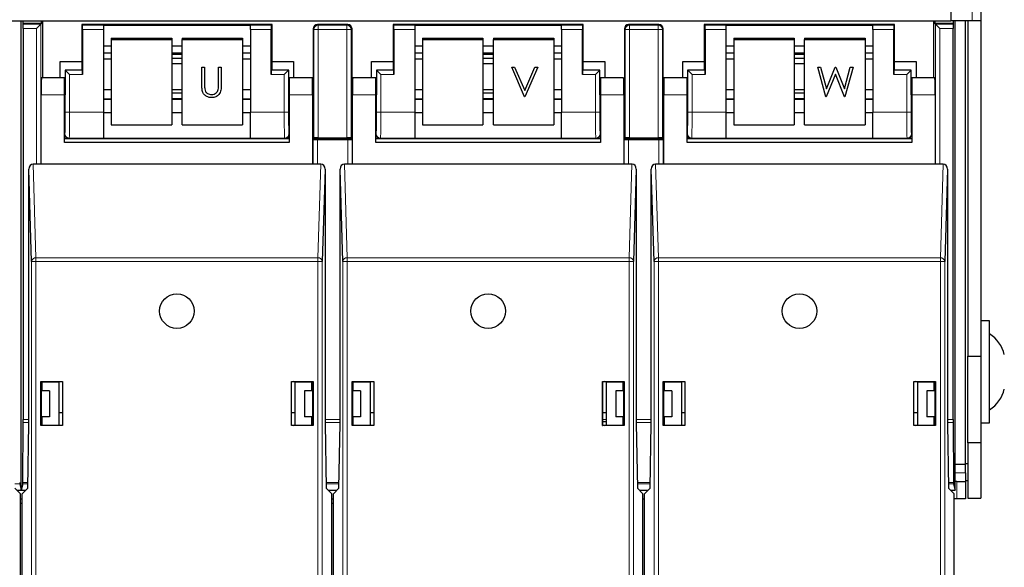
# Model space of a CAD drawing. Header units: millimetres. Extents: x 5 to 418, y 2 to 292.
# Tile 10 of 53: x 111 to 139, y 111 to 127. Entities that reach past the tile are written whole.
import ezdxf

# ---------------------------------------------------------------- set-up
doc = ezdxf.new("R2010")
doc.units = ezdxf.units.MM
doc.layers.add('SLD-0', color=7, linetype='Continuous')
doc.styles.add('SLDTEXTSTYLE1', font='TXT', dxfattribs={"width": 0.605})
doc.dimstyles.new('SLDDIMSTYLE1', dxfattribs={"dimtxt": 3.5, "dimasz": 3.302, "dimexe": 0, "dimexo": 0.0625, "dimgap": 0.875, "dimtad": 1, "dimdec": 1, "dimlfac": 4, "dimrnd": 1e-09, "dimzin": 12, "dimdsep": 46, "dimtxsty": 'SLDTEXTSTYLE1', "dimsah": 1, "dimcen": 0.09, "dimadec": 0, "dimazin": 3, "dimtfac": 1, "dimtofl": 0, "dimtmove": 0, "dimatfit": 3, "dimfxl": 1, "dimfrac": 2, "dimtolj": 1, "dimtzin": 12, "dimarcsym": 0})

# ---------------------------------------------------------------- blocks, each defined once
blk = doc.blocks.new('_D_2')
at = {"layer": 'SLD-0', "color": 7}
for p, q in [((145.099, 246.962), (157.349, 246.962)), ((156.349, 246.962), (156.349, 95.397)), ((135.809, 95.397), (157.349, 95.397))]:
    blk.add_line(p, q, dxfattribs=at)
for points in [[(156.349, 246.962), (155.841, 243.66), (156.857, 243.66)], [(156.349, 95.397), (156.857, 98.699), (155.841, 98.699)]]:
    blk.add_solid(points, dxfattribs=at)
at = {"layer": 'SLD-0', "color": 7, "insert": (151.837, 165.164), "char_height": 3.5, "attachment_point": 1, "rotation": 90, "style": 'SLDTEXTSTYLE1'}
blk.add_mtext('606,3', dxfattribs=at)

msp = doc.modelspace()

# ---------------------------------------------------------------- linework, layer by layer
at = {"color": 7, "linetype": 'Continuous', "lineweight": 25}
for p, q in [((137.7241, 127.4298), (137.7241, 127.0373)), ((138.5991, 127.4123), (138.5991, 127.0373)), ((104.9241, 127.0373), (137.7241, 127.0373)), ((110.8491, 113.4623), (110.8491, 127.0373)), ((110.8976, 127.0373), (110.8976, 126.9623)), ((111.4356, 126.9623), (111.4356, 127.0373)), ((111.4616, 127.0373), (111.4616, 125.3951)), ((137.2366, 125.3951), (137.2366, 127.0373)), ((137.2626, 127.0373), (137.2626, 126.9623)), ((138.3491, 127.0373), (137.7241, 127.0373)), ((137.8006, 126.9623), (137.8006, 127.0373)), ((137.8491, 113.4623), (137.8491, 127.0373)), ((138.1491, 114.2123), (138.1491, 127.0373)), ((138.2241, 127.0373), (138.2241, 117.3373)), ((138.5991, 127.0373), (138.3491, 127.0373)), ((138.5991, 127.0373), (138.5991, 117.3373)), ((110.8976, 126.9623), (110.9031, 126.9405)), ((111.4356, 126.9623), (110.8976, 126.9623)), ((110.9036, 126.8155), (110.9036, 115.5141)), ((111.4137, 126.9405), (111.2888, 126.8155)), ((111.4137, 126.9405), (111.4356, 126.9623)), ((112.5991, 126.934), (112.5991, 125.86)), ((112.621, 126.9121), (112.5991, 126.934)), ((118.0991, 126.934), (112.5991, 126.934)), ((112.6231, 126.7871), (112.6231, 125.4871)), ((113.2241, 126.9143), (117.4741, 126.9143)), ((113.2241, 126.9143), (113.2241, 126.9121)), ((113.2241, 126.9121), (113.2241, 126.7871)), ((113.2241, 126.7871), (113.2241, 124.395)), ((117.4741, 126.9143), (117.4741, 126.9121)), ((117.4741, 126.7871), (117.4741, 126.9121)), ((117.4741, 126.7871), (117.4741, 124.395)), ((118.0751, 125.4871), (118.0751, 126.7871)), ((118.0772, 126.9121), (118.0991, 126.934)), ((118.0991, 125.86), (118.0991, 126.934)), ((119.2866, 126.809), (119.2866, 123.634)), ((120.2866, 126.934), (119.4116, 126.934)), ((120.4116, 123.634), (120.4116, 126.809)), ((121.5991, 126.934), (121.5991, 125.86)), ((121.621, 126.9121), (121.5991, 126.934)), ((127.0991, 126.934), (121.5991, 126.934)), ((121.6231, 126.7871), (121.6231, 125.4871)), ((122.2241, 126.9143), (126.4741, 126.9143)), ((122.2241, 126.9143), (122.2241, 126.9121)), ((122.2241, 126.9121), (122.2241, 126.7871)), ((122.2241, 126.7871), (122.2241, 124.395)), ((126.4741, 126.9143), (126.4741, 126.9121)), ((126.4741, 126.7871), (126.4741, 126.9121)), ((126.4741, 126.7871), (126.4741, 124.395)), ((127.0751, 125.4871), (127.0751, 126.7871)), ((127.0772, 126.9121), (127.0991, 126.934)), ((127.0991, 125.86), (127.0991, 126.934)), ((128.2866, 126.809), (128.2866, 123.634)), ((129.2866, 126.934), (128.4116, 126.934)), ((129.4116, 123.634), (129.4116, 126.809)), ((130.5991, 126.934), (130.5991, 125.86)), ((130.621, 126.9121), (130.5991, 126.934)), ((136.0991, 126.934), (130.5991, 126.934)), ((130.6231, 126.7871), (130.6231, 125.4871)), ((131.2241, 126.9143), (135.4741, 126.9143)), ((131.2241, 126.9143), (131.2241, 126.9121)), ((131.2241, 126.9121), (131.2241, 126.7871)), ((131.2241, 126.7871), (131.2241, 124.395)), ((135.4741, 126.9143), (135.4741, 126.9121)), ((135.4741, 126.7871), (135.4741, 126.9121)), ((135.4741, 126.7871), (135.4741, 124.395)), ((136.0751, 125.4871), (136.0751, 126.7871)), ((136.0772, 126.9121), (136.0991, 126.934)), ((136.0991, 125.86), (136.0991, 126.934)), ((137.2626, 126.9623), (137.2845, 126.9405)), ((137.8006, 126.9623), (137.2626, 126.9623)), ((137.4094, 126.8155), (137.2845, 126.9405)), ((137.7946, 115.5141), (137.7946, 126.8155)), ((137.7951, 126.9405), (137.8006, 126.9623)), ((113.4491, 126.5404), (115.1991, 126.5404)), ((113.4491, 126.5404), (113.4491, 126.497)), ((113.4491, 126.497), (113.4491, 124.035)), ((113.4491, 126.497), (115.1991, 126.497)), ((115.1991, 126.5404), (115.1991, 126.497)), ((115.1991, 126.497), (115.1991, 124.035)), ((115.4991, 126.5404), (117.2491, 126.5404)), ((115.4991, 126.5404), (115.4991, 126.497)), ((115.4991, 126.497), (117.2491, 126.497)), ((115.4991, 124.035), (115.4991, 126.497)), ((117.2491, 126.5404), (117.2491, 126.497)), ((117.2491, 126.497), (117.2491, 124.035)), ((122.4491, 126.5404), (122.4491, 126.497)), ((122.4491, 126.5404), (124.1991, 126.5404)), ((122.4491, 126.497), (124.1991, 126.497)), ((122.4491, 126.497), (122.4491, 124.035)), ((124.1991, 126.5404), (124.1991, 126.497)), ((124.1991, 126.497), (124.1991, 124.035)), ((124.4991, 126.5404), (126.2491, 126.5404)), ((124.4991, 126.5404), (124.4991, 126.497)), ((124.4991, 126.497), (126.2491, 126.497)), ((124.4991, 124.035), (124.4991, 126.497)), ((126.2491, 126.5404), (126.2491, 126.497)), ((126.2491, 126.497), (126.2491, 124.035)), ((131.4491, 126.5404), (131.4491, 126.497)), ((131.4491, 126.5404), (133.1991, 126.5404)), ((131.4491, 126.497), (133.1991, 126.497)), ((131.4491, 126.497), (131.4491, 124.035)), ((133.1991, 126.5404), (133.1991, 126.497)), ((133.1991, 126.497), (133.1991, 124.035)), ((133.4991, 126.5404), (135.2491, 126.5404)), ((133.4991, 126.5404), (133.4991, 126.497)), ((133.4991, 126.497), (135.2491, 126.497)), ((133.4991, 124.035), (133.4991, 126.497)), ((135.2491, 126.5404), (135.2491, 126.497)), ((135.2491, 126.497), (135.2491, 124.035)), ((113.2241, 126.3143), (113.4491, 126.3143)), ((115.1991, 126.3143), (115.4991, 126.3143)), ((117.2491, 126.3143), (117.4741, 126.3143)), ((122.2241, 126.3143), (122.4491, 126.3143)), ((124.1991, 126.3143), (124.4991, 126.3143)), ((126.2491, 126.3143), (126.4741, 126.3143)), ((131.2241, 126.3143), (131.4491, 126.3143)), ((133.1991, 126.3143), (133.4991, 126.3143)), ((135.2491, 126.3143), (135.4741, 126.3143)), ((111.9741, 125.86), (112.5991, 125.86)), ((111.9741, 125.3951), (111.9741, 125.86)), ((112.5991, 125.86), (112.5991, 125.634)), ((113.2241, 126.1139), (113.4491, 126.1139)), ((113.2241, 125.9417), (113.4491, 125.9417)), ((115.1991, 126.1139), (115.4991, 126.1139)), ((115.4991, 126.0682), (115.1991, 126.0682)), ((115.4991, 125.9542), (115.1991, 125.9542)), ((117.2491, 126.1139), (117.4741, 126.1139)), ((117.2491, 125.9417), (117.4741, 125.9417)), ((118.0991, 125.634), (118.0991, 125.86)), ((118.0991, 125.86), (118.7241, 125.86)), ((118.7241, 125.86), (118.7241, 125.3951)), ((120.9741, 125.86), (121.5991, 125.86)), ((120.9741, 125.3951), (120.9741, 125.86)), ((121.5991, 125.86), (121.5991, 125.634)), ((122.2241, 126.1139), (122.4491, 126.1139)), ((122.2241, 125.9417), (122.4491, 125.9417)), ((124.1991, 126.1139), (124.4991, 126.1139)), ((124.4991, 126.0682), (124.1991, 126.0682)), ((124.4991, 125.9542), (124.1991, 125.9542)), ((126.2491, 126.1139), (126.4741, 126.1139)), ((126.2491, 125.9417), (126.4741, 125.9417)), ((127.0991, 125.634), (127.0991, 125.86)), ((127.0991, 125.86), (127.7241, 125.86)), ((127.7241, 125.86), (127.7241, 125.3951)), ((129.9741, 125.86), (130.5991, 125.86)), ((129.9741, 125.3951), (129.9741, 125.86)), ((130.5991, 125.86), (130.5991, 125.634)), ((131.2241, 126.1139), (131.4491, 126.1139)), ((131.2241, 125.9417), (131.4491, 125.9417)), ((133.1991, 126.1139), (133.4991, 126.1139)), ((133.4991, 126.0682), (133.1991, 126.0682)), ((133.4991, 125.9542), (133.1991, 125.9542)), ((135.2491, 126.1139), (135.4741, 126.1139)), ((135.2491, 125.9417), (135.4741, 125.9417)), ((136.0991, 125.634), (136.0991, 125.86)), ((136.0991, 125.86), (136.7241, 125.86)), ((136.7241, 125.86), (136.7241, 125.3951)), ((112.117, 125.6161), (112.117, 124.8951)), ((112.121, 125.6121), (112.117, 125.6161)), ((112.5991, 125.6161), (112.117, 125.6161)), ((112.2459, 125.4871), (112.121, 125.6121)), ((112.621, 125.6121), (112.5991, 125.634)), ((112.5991, 125.634), (112.5991, 125.6161)), ((115.1991, 125.8005), (115.4991, 125.8005)), ((116.0709, 125.7018), (116.1494, 125.7018)), ((116.0709, 125.7013), (116.0709, 125.7018)), ((116.0709, 125.7013), (116.1494, 125.7013)), ((116.0709, 125.1809), (116.0709, 125.7013)), ((116.1494, 125.7013), (116.1494, 125.7018)), ((116.1494, 125.7013), (116.1494, 125.185)), ((116.5533, 125.7018), (116.6318, 125.7018)), ((116.5533, 125.7013), (116.5533, 125.7018)), ((116.5533, 125.7013), (116.6318, 125.7013)), ((116.5533, 125.185), (116.5533, 125.7013)), ((116.6318, 125.7013), (116.6318, 125.7018)), ((116.6318, 125.7013), (116.6318, 125.1809)), ((118.0772, 125.6121), (118.0991, 125.634)), ((118.0991, 125.6161), (118.0991, 125.634)), ((118.5812, 125.6161), (118.0991, 125.6161)), ((118.5772, 125.6121), (118.4523, 125.4871)), ((118.5772, 125.6121), (118.5812, 125.6161)), ((118.5812, 124.8951), (118.5812, 125.6161)), ((121.117, 125.6161), (121.117, 124.8951)), ((121.121, 125.6121), (121.117, 125.6161)), ((121.5991, 125.6161), (121.117, 125.6161)), ((121.2459, 125.4871), (121.121, 125.6121)), ((121.621, 125.6121), (121.5991, 125.634)), ((121.5991, 125.634), (121.5991, 125.6161)), ((124.1991, 125.8005), (124.4991, 125.8005)), ((125.0288, 125.7018), (125.1129, 125.7018)), ((125.0288, 125.7013), (125.0288, 125.7018)), ((125.0288, 125.7013), (125.1129, 125.7013)), ((125.399, 124.8396), (125.0288, 125.7013)), ((125.1129, 125.7018), (125.4046, 125.0227)), ((125.1129, 125.7013), (125.1129, 125.7018)), ((125.1129, 125.7013), (125.4046, 125.0223)), ((125.4046, 125.0227), (125.6963, 125.7018)), ((125.4046, 125.0223), (125.6963, 125.7013)), ((125.7804, 125.7013), (125.4102, 124.8396)), ((125.6963, 125.7018), (125.7804, 125.7018)), ((125.6963, 125.7013), (125.6963, 125.7018)), ((125.6963, 125.7013), (125.7804, 125.7013)), ((125.7804, 125.7013), (125.7804, 125.7018)), ((127.0772, 125.6121), (127.0991, 125.634)), ((127.0991, 125.6161), (127.0991, 125.634)), ((127.5812, 125.6161), (127.0991, 125.6161)), ((127.5772, 125.6121), (127.4523, 125.4871)), ((127.5772, 125.6121), (127.5812, 125.6161)), ((127.5812, 124.8951), (127.5812, 125.6161)), ((130.5991, 125.6161), (130.117, 125.6161)), ((130.121, 125.6121), (130.117, 125.6161)), ((130.117, 125.6161), (130.117, 124.8951)), ((130.2459, 125.4871), (130.121, 125.6121)), ((130.621, 125.6121), (130.5991, 125.634)), ((130.5991, 125.634), (130.5991, 125.6161)), ((133.1991, 125.8005), (133.4991, 125.8005)), ((133.8803, 125.7018), (133.9615, 125.7018)), ((133.8803, 125.7013), (133.8803, 125.7018)), ((133.8803, 125.7013), (133.9615, 125.7013)), ((134.1131, 124.8396), (133.8803, 125.7013)), ((133.9615, 125.7018), (134.1327, 125.0698)), ((133.9615, 125.7013), (133.9615, 125.7018)), ((133.9615, 125.7013), (134.1327, 125.0694)), ((134.1327, 125.0698), (134.3874, 125.7018)), ((134.1327, 125.0694), (134.3874, 125.7013)), ((134.3874, 125.7018), (134.3988, 125.7018)), ((134.3874, 125.7013), (134.3874, 125.7018)), ((134.3874, 125.7013), (134.3988, 125.7013)), ((134.3988, 125.7018), (134.6487, 125.0741)), ((134.3988, 125.7013), (134.3988, 125.7018)), ((134.3988, 125.7013), (134.6487, 125.0737)), ((134.6487, 125.0741), (134.8209, 125.7018)), ((134.6487, 125.0737), (134.8209, 125.7013)), ((134.9011, 125.7013), (134.6652, 124.8396)), ((134.8209, 125.7018), (134.9011, 125.7018)), ((134.8209, 125.7013), (134.8209, 125.7018)), ((134.8209, 125.7013), (134.9011, 125.7013)), ((134.9011, 125.7013), (134.9011, 125.7018)), ((136.0772, 125.6121), (136.0991, 125.634)), ((136.0991, 125.6161), (136.0991, 125.634)), ((136.5812, 125.6161), (136.0991, 125.6161)), ((136.5772, 125.6121), (136.4523, 125.4871)), ((136.5772, 125.6121), (136.5812, 125.6161)), ((136.5812, 124.8951), (136.5812, 125.6161)), ((112.0991, 125.3951), (111.4328, 125.3951)), ((112.117, 125.3951), (112.0991, 125.3951)), ((112.0991, 124.8951), (112.0991, 125.3951)), ((118.5991, 125.3951), (118.5812, 125.3951)), ((118.5991, 125.3951), (118.5991, 124.8951)), ((119.2654, 125.3951), (118.5991, 125.3951)), ((121.0991, 125.3951), (120.4328, 125.3951)), ((121.117, 125.3951), (121.0991, 125.3951)), ((121.0991, 124.8951), (121.0991, 125.3951)), ((127.5991, 125.3951), (127.5812, 125.3951)), ((128.2654, 125.3951), (127.5991, 125.3951)), ((127.5991, 125.3951), (127.5991, 124.8951)), ((130.0991, 125.3951), (129.4328, 125.3951)), ((130.117, 125.3951), (130.0991, 125.3951)), ((130.0991, 124.8951), (130.0991, 125.3951)), ((134.3907, 125.4987), (134.1243, 124.8396)), ((134.654, 124.8396), (134.3907, 125.4987)), ((136.5991, 125.3951), (136.5812, 125.3951)), ((136.5991, 125.3951), (136.5991, 124.8951)), ((137.2654, 125.3951), (136.5991, 125.3951)), ((113.4491, 125.0436), (113.2241, 125.0436)), ((115.4991, 125.0436), (115.1991, 125.0436)), ((116.1529, 125.0704), (116.1529, 125.0709)), ((116.5443, 125.0513), (116.5443, 125.0517)), ((117.4741, 125.0436), (117.2491, 125.0436)), ((122.4491, 125.0436), (122.2241, 125.0436)), ((124.4991, 125.0436), (124.1991, 125.0436)), ((125.4046, 125.0223), (125.4046, 125.0227)), ((126.4741, 125.0436), (126.2491, 125.0436)), ((131.4491, 125.0436), (131.2241, 125.0436)), ((133.4991, 125.0436), (133.1991, 125.0436)), ((134.1327, 125.0694), (134.1327, 125.0698)), ((134.6487, 125.0737), (134.6487, 125.0741)), ((135.4741, 125.0436), (135.2491, 125.0436)), ((111.4241, 122.8951), (111.4241, 124.8951)), ((112.0991, 123.5201), (112.0991, 124.8951)), ((113.4491, 124.7736), (113.2241, 124.7736)), ((115.4991, 124.9486), (115.1991, 124.9486)), ((115.1991, 124.7949), (115.4991, 124.7949)), ((115.4991, 124.7736), (115.1991, 124.7736)), ((116.3555, 124.9059), (116.3555, 124.9063)), ((117.4741, 124.7736), (117.2491, 124.7736)), ((118.5991, 124.8951), (118.5991, 123.5201)), ((119.2741, 124.8951), (119.2741, 122.8951)), ((120.4241, 122.8951), (120.4241, 124.8951)), ((121.0991, 123.5201), (121.0991, 124.8951)), ((122.4491, 124.7736), (122.2241, 124.7736)), ((124.4991, 124.9486), (124.1991, 124.9486)), ((124.1991, 124.7949), (124.4991, 124.7949)), ((124.4991, 124.7736), (124.1991, 124.7736)), ((125.4102, 124.8396), (125.399, 124.8396)), ((126.4741, 124.7736), (126.2491, 124.7736)), ((127.5991, 124.8951), (127.5991, 123.5201)), ((128.2741, 124.8951), (128.2741, 122.8951)), ((129.4241, 122.8951), (129.4241, 124.8951)), ((130.0991, 123.5201), (130.0991, 124.8951)), ((131.4491, 124.7736), (131.2241, 124.7736)), ((133.4991, 124.9486), (133.1991, 124.9486)), ((133.1991, 124.7949), (133.4991, 124.7949)), ((133.4991, 124.7736), (133.1991, 124.7736)), ((134.1243, 124.8396), (134.1131, 124.8396)), ((134.6652, 124.8396), (134.654, 124.8396)), ((135.4741, 124.7736), (135.2491, 124.7736)), ((136.5991, 124.8951), (136.5991, 123.5201)), ((137.2741, 124.8951), (137.2741, 122.8951)), ((112.0991, 124.3951), (112.1083, 124.3951)), ((113.2241, 124.395), (113.2241, 123.6451)), ((113.2241, 124.3908), (113.4491, 124.3908)), ((115.1991, 124.3908), (115.4991, 124.3908)), ((117.2491, 124.3908), (117.4741, 124.3908)), ((117.4741, 123.6451), (117.4741, 124.395)), ((118.5899, 124.3951), (118.5991, 124.3951)), ((121.0991, 124.3951), (121.1083, 124.3951)), ((122.2241, 124.395), (122.2241, 123.6451)), ((122.2241, 124.3908), (122.4491, 124.3908)), ((124.1991, 124.3908), (124.4991, 124.3908)), ((126.2491, 124.3908), (126.4741, 124.3908)), ((126.4741, 123.6451), (126.4741, 124.395)), ((127.5899, 124.3951), (127.5991, 124.3951)), ((130.0991, 124.3951), (130.1083, 124.3951)), ((131.2241, 124.395), (131.2241, 123.6451)), ((131.2241, 124.3908), (131.4491, 124.3908)), ((133.1991, 124.3908), (133.4991, 124.3908)), ((135.2491, 124.3908), (135.4741, 124.3908)), ((135.4741, 123.6451), (135.4741, 124.395)), ((136.5899, 124.3951), (136.5991, 124.3951)), ((113.4491, 124.035), (115.1991, 124.035)), ((115.4991, 124.035), (117.2491, 124.035)), ((122.4491, 124.035), (124.1991, 124.035)), ((124.4991, 124.035), (126.2491, 124.035)), ((131.4491, 124.035), (133.1991, 124.035)), ((133.4991, 124.035), (135.2491, 124.035)), ((112.0991, 123.634), (112.2241, 123.634)), ((112.2241, 123.634), (118.4741, 123.634)), ((113.2241, 123.6451), (113.2241, 123.6436)), ((113.2241, 123.6436), (117.4741, 123.6436)), ((117.4741, 123.6451), (117.4741, 123.6436)), ((118.4741, 123.634), (118.5991, 123.634)), ((119.2741, 123.634), (119.2866, 123.634)), ((119.2845, 123.6121), (119.2741, 123.6225)), ((119.3085, 123.6558), (119.2866, 123.634)), ((119.2866, 123.634), (120.4116, 123.634)), ((119.4094, 123.61), (120.2888, 123.61)), ((119.4334, 123.658), (120.2648, 123.658)), ((120.3897, 123.6558), (120.4116, 123.634)), ((120.4116, 123.634), (120.4241, 123.634)), ((120.4241, 123.6225), (120.4137, 123.6121)), ((121.0991, 123.634), (121.2241, 123.634)), ((121.2241, 123.634), (127.4741, 123.634)), ((122.2241, 123.6451), (122.2241, 123.6436)), ((122.2241, 123.6436), (126.4741, 123.6436)), ((126.4741, 123.6451), (126.4741, 123.6436)), ((127.4741, 123.634), (127.5991, 123.634)), ((128.2741, 123.634), (128.2866, 123.634)), ((128.2845, 123.6121), (128.2741, 123.6225)), ((128.3085, 123.6558), (128.2866, 123.634)), ((128.2866, 123.634), (129.4116, 123.634)), ((128.4094, 123.61), (129.2888, 123.61)), ((128.4334, 123.658), (129.2648, 123.658)), ((129.3897, 123.6558), (129.4116, 123.634)), ((129.4116, 123.634), (129.4241, 123.634)), ((129.4241, 123.6225), (129.4137, 123.6121)), ((130.0991, 123.634), (130.2241, 123.634)), ((130.2241, 123.634), (136.4741, 123.634)), ((131.2241, 123.6451), (131.2241, 123.6436)), ((131.2241, 123.6436), (135.4741, 123.6436)), ((135.4741, 123.6451), (135.4741, 123.6436)), ((136.4741, 123.634), (136.5991, 123.634)), ((118.5991, 123.5201), (112.0991, 123.5201)), ((127.5991, 123.5201), (121.0991, 123.5201)), ((136.5991, 123.5201), (130.0991, 123.5201)), ((111.1469, 120.0805), (111.0661, 122.752)), ((111.0661, 115.3951), (111.0661, 122.752)), ((111.4241, 122.8951), (111.19, 122.8951)), ((119.2741, 122.8951), (111.4241, 122.8951)), ((119.5082, 122.8951), (119.2741, 122.8951)), ((119.6321, 122.752), (119.5513, 120.0805)), ((119.6321, 122.752), (119.6321, 115.3951)), ((120.1469, 120.0805), (120.0661, 122.752)), ((120.0661, 115.3951), (120.0661, 122.752)), ((120.4241, 122.8951), (120.19, 122.8951)), ((128.2741, 122.8951), (120.4241, 122.8951)), ((128.5082, 122.8951), (128.2741, 122.8951)), ((128.6321, 122.752), (128.5513, 120.0805)), ((128.6321, 122.752), (128.6321, 115.3951)), ((129.1469, 120.0805), (129.0661, 122.752)), ((129.0661, 115.3951), (129.0661, 122.752)), ((129.4241, 122.8951), (129.19, 122.8951)), ((137.2741, 122.8951), (129.4241, 122.8951)), ((137.5082, 122.8951), (137.2741, 122.8951)), ((137.6321, 122.752), (137.5513, 120.0805)), ((137.6321, 122.752), (137.6321, 115.3951)), ((138.8491, 118.3623), (138.5991, 118.3623)), ((138.8491, 115.4123), (138.8491, 118.3623)), ((138.2241, 117.3373), (138.5991, 117.3373)), ((138.2241, 114.8373), (138.2241, 117.3373)), ((138.5991, 117.3373), (138.5991, 114.8373)), ((111.4141, 115.3351), (111.4141, 116.6051)), ((111.4141, 116.6051), (111.4224, 116.5968)), ((111.4141, 116.6051), (112.0391, 116.6051)), ((111.4224, 116.5968), (111.4224, 115.3951)), ((111.4241, 116.5968), (111.4224, 116.5968)), ((111.4241, 116.5968), (111.4496, 116.5943)), ((111.436, 116.5873), (111.4436, 116.5949)), ((111.436, 116.5873), (111.436, 116.3373)), ((111.4496, 116.5943), (111.9366, 116.5951)), ((111.4496, 116.3373), (111.4496, 116.5943)), ((111.9366, 116.5951), (111.9822, 116.6042)), ((111.9366, 116.5951), (111.9366, 115.3451)), ((111.9822, 116.6042), (112.0382, 116.6042)), ((112.0391, 116.6051), (112.0382, 116.6042)), ((112.0382, 116.6042), (112.0382, 115.336)), ((112.0391, 116.6051), (112.0391, 115.3351)), ((118.6591, 115.3351), (118.6591, 116.6051)), ((118.6591, 116.6051), (118.66, 116.6042)), ((118.6591, 116.6051), (119.2841, 116.6051)), ((118.66, 115.336), (118.66, 116.6042)), ((118.66, 116.6042), (118.716, 116.6042)), ((118.7616, 116.5951), (118.716, 116.6042)), ((118.7616, 116.5951), (119.2486, 116.5943)), ((118.7616, 116.5951), (118.7616, 115.3451)), ((119.2741, 116.5968), (119.2486, 116.5943)), ((119.2486, 116.3373), (119.2486, 116.5943)), ((119.2546, 116.5949), (119.2622, 116.5873)), ((119.2622, 116.3373), (119.2622, 116.5873)), ((119.2758, 116.5968), (119.2741, 116.5968)), ((119.2841, 116.6051), (119.2758, 116.5968)), ((119.2758, 115.3951), (119.2758, 116.5968)), ((119.2841, 116.6051), (119.2841, 115.3351)), ((120.4141, 115.3351), (120.4141, 116.6051)), ((120.4141, 116.6051), (120.4224, 116.5968)), ((120.4141, 116.6051), (121.0391, 116.6051)), ((120.4224, 116.5968), (120.4224, 115.3951)), ((120.4241, 116.5968), (120.4224, 116.5968)), ((120.4241, 116.5968), (120.4496, 116.5943)), ((120.436, 116.5873), (120.4436, 116.5949)), ((120.436, 116.5873), (120.436, 116.3373)), ((120.4496, 116.5943), (120.9366, 116.5951)), ((120.4496, 116.3373), (120.4496, 116.5943)), ((120.9366, 116.5951), (120.9822, 116.6042)), ((120.9366, 116.5951), (120.9366, 115.3451)), ((120.9822, 116.6042), (121.0382, 116.6042)), ((121.0391, 116.6051), (121.0382, 116.6042)), ((121.0382, 116.6042), (121.0382, 115.336)), ((121.0391, 116.6051), (121.0391, 115.3351)), ((127.6591, 116.6051), (127.66, 116.6042)), ((127.6591, 116.6051), (128.2841, 116.6051)), ((127.6591, 115.3351), (127.6591, 116.6051)), ((127.66, 116.6042), (127.716, 116.6042)), ((127.66, 115.336), (127.66, 116.6042)), ((127.7616, 116.5951), (127.716, 116.6042)), ((127.7616, 116.5951), (128.2486, 116.5943)), ((127.7616, 116.5951), (127.7616, 115.3451)), ((128.2741, 116.5968), (128.2486, 116.5943)), ((128.2486, 116.3373), (128.2486, 116.5943)), ((128.2486, 116.5528), (128.2622, 116.5628)), ((128.2546, 116.5949), (128.2622, 116.5873)), ((128.2622, 116.3373), (128.2622, 116.5873)), ((128.2758, 116.5968), (128.2741, 116.5968)), ((128.2841, 116.6051), (128.2758, 116.5968)), ((128.2758, 115.3951), (128.2758, 116.5968)), ((128.2841, 116.6051), (128.2841, 115.3351)), ((129.4141, 115.3351), (129.4141, 116.6051)), ((129.4141, 116.6051), (130.0391, 116.6051)), ((129.4141, 116.6051), (129.4224, 116.5968)), ((129.4224, 116.5968), (129.4224, 115.3951)), ((129.4241, 116.5968), (129.4224, 116.5968)), ((129.4241, 116.5968), (129.4496, 116.5943)), ((129.436, 116.5873), (129.4436, 116.5949)), ((129.436, 116.5873), (129.436, 116.3373)), ((129.4496, 116.5943), (129.9366, 116.5951)), ((129.4496, 116.3373), (129.4496, 116.5943)), ((129.9366, 116.5951), (129.9822, 116.6042)), ((129.9366, 116.5951), (129.9366, 115.3451)), ((129.9822, 116.6042), (130.0382, 116.6042)), ((130.0391, 116.6051), (130.0382, 116.6042)), ((130.0382, 116.6042), (130.0382, 115.336)), ((130.0391, 116.6051), (130.0391, 115.3351)), ((136.6591, 116.6051), (137.2841, 116.6051)), ((136.6591, 115.3351), (136.6591, 116.6051)), ((136.6591, 116.6051), (136.66, 116.6042)), ((136.66, 115.336), (136.66, 116.6042)), ((136.66, 116.6042), (136.716, 116.6042)), ((136.7616, 116.5951), (136.716, 116.6042)), ((136.7616, 116.5951), (137.2486, 116.5943)), ((136.7616, 116.5951), (136.7616, 115.3451)), ((137.2741, 116.5968), (137.2486, 116.5943)), ((137.2486, 116.3373), (137.2486, 116.5943)), ((137.2546, 116.5949), (137.2622, 116.5873)), ((137.2622, 116.3373), (137.2622, 116.5873)), ((137.2758, 116.5968), (137.2741, 116.5968)), ((137.2841, 116.6051), (137.2758, 116.5968)), ((137.2758, 115.3951), (137.2758, 116.5968)), ((137.2841, 116.6051), (137.2841, 115.3351)), ((111.6616, 116.3373), (111.4224, 116.3373)), ((111.6616, 116.3373), (111.6616, 115.5873)), ((119.0366, 116.3373), (119.0366, 115.5873)), ((119.2758, 116.3373), (119.0366, 116.3373)), ((120.6616, 116.3373), (120.4224, 116.3373)), ((120.6616, 116.3373), (120.6616, 115.5873)), ((128.0366, 116.3373), (128.0366, 115.5873)), ((128.2758, 116.3373), (128.0366, 116.3373)), ((129.6616, 116.3373), (129.4224, 116.3373)), ((129.6616, 116.3373), (129.6616, 115.5873)), ((137.0366, 116.3373), (137.0366, 115.5873)), ((137.2758, 116.3373), (137.0366, 116.3373)), ((111.9366, 115.7123), (112.0382, 115.7123)), ((118.66, 115.7123), (118.7616, 115.7123)), ((120.9366, 115.7123), (121.0382, 115.7123)), ((127.66, 115.7123), (127.7616, 115.7123)), ((129.9366, 115.7123), (130.0382, 115.7123)), ((136.66, 115.7123), (136.7616, 115.7123)), ((110.8959, 113.6846), (110.9035, 115.4257)), ((111.0334, 113.5201), (111.0661, 115.3951)), ((111.4141, 115.3351), (111.4225, 115.3435)), ((112.0391, 115.3351), (111.4141, 115.3351)), ((111.6616, 115.5873), (111.4224, 115.5873)), ((111.4224, 115.3951), (111.4225, 115.3435)), ((111.4225, 115.3435), (111.425, 115.3435)), ((111.4496, 115.346), (111.425, 115.3435)), ((111.436, 115.5873), (111.436, 115.3446)), ((111.4496, 115.346), (111.4496, 115.5873)), ((111.4496, 115.346), (111.9366, 115.3451)), ((111.9822, 115.336), (111.9366, 115.3451)), ((112.0382, 115.336), (111.9822, 115.336)), ((112.0391, 115.3351), (112.0382, 115.336)), ((118.6591, 115.3351), (118.66, 115.336)), ((119.2841, 115.3351), (118.6591, 115.3351)), ((118.716, 115.336), (118.66, 115.336)), ((118.716, 115.336), (118.7616, 115.3451)), ((118.7616, 115.3451), (119.2486, 115.346)), ((119.2758, 115.5873), (119.0366, 115.5873)), ((119.2486, 115.346), (119.2486, 115.5873)), ((119.2486, 115.346), (119.2732, 115.3435)), ((119.2622, 115.3446), (119.2622, 115.5873)), ((119.2732, 115.3435), (119.2757, 115.3435)), ((119.2757, 115.3435), (119.2758, 115.3951)), ((119.2841, 115.3351), (119.2757, 115.3435)), ((119.6321, 115.3951), (119.6648, 113.5201)), ((120.0334, 113.5201), (120.0661, 115.3951)), ((120.4141, 115.3351), (120.4225, 115.3435)), ((121.0391, 115.3351), (120.4141, 115.3351)), ((120.6616, 115.5873), (120.4224, 115.5873)), ((120.4224, 115.3951), (120.4225, 115.3435)), ((120.4225, 115.3435), (120.425, 115.3435)), ((120.4496, 115.346), (120.425, 115.3435)), ((120.436, 115.5873), (120.436, 115.3446)), ((120.4496, 115.346), (120.4496, 115.5873)), ((120.4496, 115.346), (120.9366, 115.3451)), ((120.9822, 115.336), (120.9366, 115.3451)), ((121.0382, 115.336), (120.9822, 115.336)), ((121.0391, 115.3351), (121.0382, 115.336)), ((127.6591, 115.3351), (127.66, 115.336)), ((128.2841, 115.3351), (127.6591, 115.3351)), ((127.7741, 115.4373), (127.66, 115.441)), ((127.716, 115.336), (127.66, 115.336)), ((127.716, 115.336), (127.7616, 115.3451)), ((127.7616, 115.3451), (128.2486, 115.346)), ((128.2758, 115.5873), (128.0366, 115.5873)), ((128.2486, 115.346), (128.2486, 115.5873)), ((128.2486, 115.346), (128.2732, 115.3435)), ((128.2622, 115.3446), (128.2622, 115.5873)), ((128.2732, 115.3435), (128.2757, 115.3435)), ((128.2757, 115.3435), (128.2758, 115.3951)), ((128.2841, 115.3351), (128.2757, 115.3435)), ((128.6321, 115.3951), (128.6648, 113.5201)), ((129.0334, 113.5201), (129.0661, 115.3951)), ((129.4141, 115.3351), (129.4225, 115.3435)), ((130.0391, 115.3351), (129.4141, 115.3351)), ((129.6616, 115.5873), (129.4224, 115.5873)), ((129.4224, 115.3951), (129.4225, 115.3435)), ((129.4225, 115.3435), (129.425, 115.3435)), ((129.4496, 115.346), (129.425, 115.3435)), ((129.436, 115.5873), (129.436, 115.3446)), ((129.4496, 115.346), (129.4496, 115.5873)), ((129.4496, 115.346), (129.9366, 115.3451)), ((129.9822, 115.336), (129.9366, 115.3451)), ((130.0382, 115.336), (129.9822, 115.336)), ((130.0391, 115.3351), (130.0382, 115.336)), ((136.6591, 115.3351), (136.66, 115.336)), ((137.2841, 115.3351), (136.6591, 115.3351)), ((136.716, 115.336), (136.66, 115.336)), ((136.716, 115.336), (136.7616, 115.3451)), ((136.7616, 115.3451), (137.2486, 115.346)), ((137.2758, 115.5873), (137.0366, 115.5873)), ((137.2486, 115.346), (137.2486, 115.5873)), ((137.2486, 115.346), (137.2732, 115.3435)), ((137.2622, 115.3446), (137.2622, 115.5873)), ((137.2732, 115.3435), (137.2757, 115.3435)), ((137.2757, 115.3435), (137.2758, 115.3951)), ((137.2841, 115.3351), (137.2757, 115.3435)), ((137.6321, 115.3951), (137.6648, 113.5201)), ((137.7947, 115.4257), (137.8023, 113.6846)), ((138.5991, 115.4123), (138.8491, 115.4123)), ((138.5991, 114.8373), (138.2241, 114.8373)), ((138.2241, 114.8373), (138.2241, 113.2373)), ((138.5991, 114.8373), (138.5991, 113.2373)), ((138.1491, 114.2123), (137.8491, 114.2123)), ((138.1491, 114.2373), (138.2241, 114.2373)), ((138.1491, 113.9623), (138.1491, 114.2123)), ((138.1491, 113.9623), (138.1491, 113.7123)), ((110.8027, 113.648), (110.8491, 113.4623)), ((110.8955, 113.648), (110.8491, 113.4623)), ((137.8027, 113.648), (137.8491, 113.4623)), ((137.8991, 113.7123), (137.8491, 113.7123)), ((137.8991, 113.7123), (138.1491, 113.7123)), ((138.2241, 113.7373), (138.1491, 113.7373)), ((138.1491, 113.7123), (138.1491, 113.2123)), ((110.6648, 113.5201), (110.8241, 113.3608)), ((110.7226, 113.4623), (110.8491, 113.4623)), ((110.8241, 96.7702), (110.8241, 113.3608)), ((110.8491, 113.4623), (110.9756, 113.4623)), ((110.8741, 113.3608), (111.0334, 113.5201)), ((110.8741, 96.7702), (110.8741, 113.3608)), ((119.6648, 113.5201), (119.8241, 113.3608)), ((119.7226, 113.4623), (119.9756, 113.4623)), ((119.8241, 96.7702), (119.8241, 113.3608)), ((119.8741, 113.3608), (120.0334, 113.5201)), ((119.8741, 96.7702), (119.8741, 113.3608)), ((128.6648, 113.5201), (128.8241, 113.3608)), ((128.7226, 113.4623), (128.9756, 113.4623)), ((128.8241, 96.7702), (128.8241, 113.3608)), ((128.8741, 113.3608), (129.0334, 113.5201)), ((128.8741, 96.7702), (128.8741, 113.3608)), ((137.6648, 113.5201), (137.8241, 113.3608)), ((137.7226, 113.4623), (137.8491, 113.4623)), ((137.8241, 96.7702), (137.8241, 113.3608)), ((110.8241, 113.2123), (110.8741, 113.2123)), ((110.8241, 113.0873), (110.8741, 113.0873)), ((119.8241, 113.2123), (119.8741, 113.2123)), ((119.8241, 113.0873), (119.8741, 113.0873)), ((128.8241, 113.2123), (128.8741, 113.2123)), ((137.8991, 113.2123), (137.8241, 113.2123)), ((138.1491, 113.2123), (137.8991, 113.2123)), ((138.2241, 113.2373), (138.5991, 113.2373))]:
    msp.add_line(p, q, dxfattribs=at)
at = {"color": 7, "linetype": 'Continuous', "lineweight": 18}
for p, q in [((138.3491, 127.0373), (138.3491, 127.4123)), ((110.9031, 126.9405), (111.4137, 126.9405)), ((111.2888, 126.8155), (110.9036, 126.8155)), ((111.2888, 122.8951), (111.2888, 126.8155)), ((111.4137, 126.9405), (111.4137, 122.8951)), ((112.621, 126.9121), (113.2241, 126.9121)), ((113.2241, 126.7871), (112.6231, 126.7871)), ((117.4741, 126.9121), (118.0772, 126.9121)), ((118.0751, 126.7871), (117.4741, 126.7871)), ((119.3085, 126.7871), (119.2866, 126.809)), ((119.3085, 126.7871), (119.4334, 126.7871)), ((119.3085, 123.6558), (119.3085, 126.7871)), ((119.4116, 126.934), (119.4334, 126.9121)), ((119.4334, 126.7871), (119.4334, 126.9121)), ((119.4334, 126.9121), (120.2648, 126.9121)), ((120.2648, 126.7871), (119.4334, 126.7871)), ((119.4334, 126.7871), (119.4334, 123.658)), ((120.2648, 126.9121), (120.2866, 126.934)), ((120.2648, 126.7871), (120.2648, 126.9121)), ((120.2648, 126.7871), (120.3897, 126.7871)), ((120.2648, 123.658), (120.2648, 126.7871)), ((120.4116, 126.809), (120.3897, 126.7871)), ((120.3897, 126.7871), (120.3897, 123.6558)), ((121.621, 126.9121), (122.2241, 126.9121)), ((122.2241, 126.7871), (121.6231, 126.7871)), ((126.4741, 126.9121), (127.0772, 126.9121)), ((127.0751, 126.7871), (126.4741, 126.7871)), ((128.3085, 126.7871), (128.2866, 126.809)), ((128.3085, 126.7871), (128.4334, 126.7871)), ((128.3085, 123.6558), (128.3085, 126.7871)), ((128.4116, 126.934), (128.4334, 126.9121)), ((128.4334, 126.9121), (129.2648, 126.9121)), ((128.4334, 126.9121), (128.4334, 126.7871)), ((128.4334, 126.7871), (128.4334, 123.658)), ((129.2648, 126.7871), (128.4334, 126.7871)), ((129.2648, 126.9121), (129.2866, 126.934)), ((129.2648, 126.9121), (129.2648, 126.7871)), ((129.2648, 123.658), (129.2648, 126.7871)), ((129.2648, 126.7871), (129.3897, 126.7871)), ((129.4116, 126.809), (129.3897, 126.7871)), ((129.3897, 126.7871), (129.3897, 123.6558)), ((130.621, 126.9121), (131.2241, 126.9121)), ((131.2241, 126.7871), (130.6231, 126.7871)), ((135.4741, 126.9121), (136.0772, 126.9121)), ((136.0751, 126.7871), (135.4741, 126.7871)), ((137.2845, 122.8951), (137.2845, 126.9405)), ((137.2845, 126.9405), (137.7951, 126.9405)), ((137.4094, 126.8155), (137.4094, 122.8951)), ((137.7946, 126.8155), (137.4094, 126.8155)), ((113.2241, 126.1169), (113.4491, 126.1169)), ((115.1991, 126.1169), (115.4991, 126.1169)), ((117.2491, 126.1169), (117.4741, 126.1169)), ((122.2241, 126.1169), (122.4491, 126.1169)), ((124.1991, 126.1169), (124.4991, 126.1169)), ((126.2491, 126.1169), (126.4741, 126.1169)), ((131.2241, 126.1169), (131.4491, 126.1169)), ((133.1991, 126.1169), (133.4991, 126.1169)), ((135.2491, 126.1169), (135.4741, 126.1169)), ((112.121, 124.395), (112.121, 125.6121)), ((112.121, 125.6121), (112.621, 125.6121)), ((118.0772, 125.6121), (118.5772, 125.6121)), ((118.5772, 125.6121), (118.5772, 124.395)), ((121.121, 125.6121), (121.621, 125.6121)), ((121.121, 124.395), (121.121, 125.6121)), ((127.0772, 125.6121), (127.5772, 125.6121)), ((127.5772, 125.6121), (127.5772, 124.395)), ((130.121, 125.6121), (130.621, 125.6121)), ((130.121, 124.395), (130.121, 125.6121)), ((136.0772, 125.6121), (136.5772, 125.6121)), ((136.5772, 125.6121), (136.5772, 124.395)), ((112.2459, 125.4871), (112.2459, 124.395)), ((112.6231, 125.4871), (112.2459, 125.4871)), ((118.4523, 125.4871), (118.0751, 125.4871)), ((118.4523, 124.395), (118.4523, 125.4871)), ((121.6231, 125.4871), (121.2459, 125.4871)), ((121.2459, 125.4871), (121.2459, 124.395)), ((127.4523, 125.4871), (127.0751, 125.4871)), ((127.4523, 124.395), (127.4523, 125.4871)), ((130.6231, 125.4871), (130.2459, 125.4871)), ((130.2459, 125.4871), (130.2459, 124.395)), ((136.4523, 125.4871), (136.0751, 125.4871)), ((136.4523, 124.395), (136.4523, 125.4871)), ((112.0991, 124.8951), (111.4241, 124.8951)), ((113.2241, 124.7619), (113.4491, 124.7619)), ((115.1991, 124.7619), (115.4991, 124.7619)), ((117.2491, 124.7619), (117.4741, 124.7619)), ((119.2741, 124.8951), (118.5991, 124.8951)), ((121.0991, 124.8951), (120.4241, 124.8951)), ((122.2241, 124.7619), (122.4491, 124.7619)), ((124.1991, 124.7619), (124.4991, 124.7619)), ((126.2491, 124.7619), (126.4741, 124.7619)), ((128.2741, 124.8951), (127.5991, 124.8951)), ((130.0991, 124.8951), (129.4241, 124.8951)), ((131.2241, 124.7619), (131.4491, 124.7619)), ((133.1991, 124.7619), (133.4991, 124.7619)), ((135.2491, 124.7619), (135.4741, 124.7619)), ((137.2741, 124.8951), (136.5991, 124.8951)), ((112.2459, 124.395), (112.121, 124.395)), ((112.2459, 124.395), (113.2241, 124.395)), ((117.4741, 124.395), (118.4523, 124.395)), ((118.5772, 124.395), (118.4523, 124.395)), ((121.2459, 124.395), (121.121, 124.395)), ((121.2459, 124.395), (122.2241, 124.395)), ((126.4741, 124.395), (127.4523, 124.395)), ((127.5772, 124.395), (127.4523, 124.395)), ((130.2459, 124.395), (130.121, 124.395)), ((130.2459, 124.395), (131.2241, 124.395)), ((135.4741, 124.395), (136.4523, 124.395)), ((136.5772, 124.395), (136.4523, 124.395)), ((112.0991, 123.759), (112.1102, 123.7701)), ((112.2352, 123.6451), (112.2241, 123.634)), ((113.2241, 123.6451), (112.2352, 123.6451)), ((118.463, 123.6451), (117.4741, 123.6451)), ((118.4741, 123.634), (118.463, 123.6451)), ((118.588, 123.7701), (118.5991, 123.759)), ((119.2845, 122.8951), (119.2845, 123.6121)), ((119.4094, 123.61), (119.4094, 122.8951)), ((120.2888, 122.8951), (120.2888, 123.61)), ((120.4137, 123.6121), (120.4137, 122.8951)), ((121.0991, 123.759), (121.1102, 123.7701)), ((121.2352, 123.6451), (121.2241, 123.634)), ((122.2241, 123.6451), (121.2352, 123.6451)), ((127.463, 123.6451), (126.4741, 123.6451)), ((127.4741, 123.634), (127.463, 123.6451)), ((127.588, 123.7701), (127.5991, 123.759)), ((128.2845, 122.8951), (128.2845, 123.6121)), ((128.4094, 123.61), (128.4094, 122.8951)), ((129.2888, 122.8951), (129.2888, 123.61)), ((129.4137, 123.6121), (129.4137, 122.8951)), ((130.0991, 123.759), (130.1102, 123.7701)), ((130.2352, 123.6451), (130.2241, 123.634)), ((131.2241, 123.6451), (130.2352, 123.6451)), ((136.463, 123.6451), (135.4741, 123.6451)), ((136.4741, 123.634), (136.463, 123.6451)), ((136.588, 123.7701), (136.5991, 123.759)), ((111.19, 122.8951), (111.2719, 120.1888)), ((119.4263, 120.1888), (119.5082, 122.8951)), ((120.19, 122.8951), (120.2719, 120.1888)), ((128.4263, 120.1888), (128.5082, 122.8951)), ((129.19, 122.8951), (129.2719, 120.1888)), ((137.4263, 120.1888), (137.5082, 122.8951)), ((111.2719, 120.0805), (111.2719, 120.1888)), ((111.2719, 120.1888), (119.4263, 120.1888)), ((119.4263, 120.0805), (119.4263, 120.1888)), ((120.2719, 120.0805), (120.2719, 120.1888)), ((120.2719, 120.1888), (128.4263, 120.1888)), ((128.4263, 120.0805), (128.4263, 120.1888)), ((129.2719, 120.0805), (129.2719, 120.1888)), ((129.2719, 120.1888), (137.4263, 120.1888)), ((137.4263, 120.0805), (137.4263, 120.1888)), ((111.2719, 120.0805), (111.1469, 120.0805)), ((111.1469, 96.4974), (111.1469, 120.0805)), ((111.2719, 120.0805), (111.2719, 96.4974)), ((119.4263, 120.0805), (111.2719, 120.0805)), ((119.4263, 96.4974), (119.4263, 120.0805)), ((119.4263, 120.0805), (119.5513, 120.0805)), ((119.5513, 120.0805), (119.5513, 96.4974)), ((120.1469, 96.4974), (120.1469, 120.0805)), ((120.2719, 120.0805), (120.1469, 120.0805)), ((120.2719, 120.0805), (120.2719, 96.4974)), ((128.4263, 120.0805), (120.2719, 120.0805)), ((128.4263, 96.4974), (128.4263, 120.0805)), ((128.4263, 120.0805), (128.5513, 120.0805)), ((128.5513, 120.0805), (128.5513, 96.4974)), ((129.1469, 96.4974), (129.1469, 120.0805)), ((129.2719, 120.0805), (129.1469, 120.0805)), ((129.2719, 120.0805), (129.2719, 96.4974)), ((137.4263, 120.0805), (129.2719, 120.0805)), ((137.4263, 96.4974), (137.4263, 120.0805)), ((137.4263, 120.0805), (137.5513, 120.0805)), ((137.5513, 120.0805), (137.5513, 96.4974)), ((111.0661, 115.4257), (110.9035, 115.4257)), ((110.9036, 115.5141), (111.0661, 115.5141)), ((119.6321, 115.5141), (120.0661, 115.5141)), ((120.0661, 115.4257), (119.6321, 115.4257)), ((127.66, 115.5134), (127.7741, 115.5095)), ((128.6321, 115.5141), (129.0661, 115.5141)), ((129.0661, 115.4257), (128.6321, 115.4257)), ((137.6321, 115.5141), (137.7946, 115.5141)), ((137.7947, 115.4257), (137.6321, 115.4257)), ((137.8491, 113.9623), (138.1491, 113.9623)), ((110.8027, 113.648), (110.6626, 113.648)), ((111.0356, 113.648), (110.8955, 113.648)), ((110.8959, 113.6846), (111.0362, 113.6846)), ((119.6619, 113.6846), (120.0362, 113.6846)), ((120.0356, 113.648), (119.6626, 113.648)), ((128.6619, 113.6846), (129.0362, 113.6846)), ((129.0356, 113.648), (128.6626, 113.648)), ((137.6619, 113.6846), (137.8023, 113.6846)), ((137.8027, 113.648), (137.6626, 113.648)), ((137.8991, 113.2123), (137.8991, 113.7123))]:
    msp.add_line(p, q, dxfattribs=at)
at = {"color": 7, "linetype": 'Continuous', "lineweight": 25}
for centre in [(115.3491, 118.6451), (124.3491, 118.6451), (133.3491, 118.6451)]:
    msp.add_circle(centre, 0.5, dxfattribs=at)
at = {"color": 7, "linetype": 'Continuous', "lineweight": 18}
for centre, radius, start, end in [((119.4335, 126.7871), 0.125, 90.02044, 179.97956), ((120.2647, 126.7871), 0.125, 0.02044, 89.97956), ((128.4335, 126.7871), 0.125, 90.02044, 179.97956), ((129.2647, 126.7871), 0.125, 0.02044, 89.97956), ((112.2353, 123.7701), 0.125, 180.02044, 269.97956), ((118.4629, 123.7701), 0.125, 270.02044, 359.97956), ((121.2353, 123.7701), 0.125, 180.02044, 269.97956), ((127.4629, 123.7701), 0.125, 270.02044, 359.97956), ((130.2353, 123.7701), 0.125, 180.02044, 269.97956), ((136.4629, 123.7701), 0.125, 270.02044, 359.97956), ((111.2652, 120.0702), 0.1188, 86.77579, 175.01964), ((119.433, 120.0702), 0.1188, 4.98036, 93.22421), ((120.2652, 120.0702), 0.1188, 86.77579, 175.01964), ((128.433, 120.0702), 0.1188, 4.98036, 93.22421), ((129.2652, 120.0702), 0.1188, 86.77579, 175.01964), ((137.433, 120.0702), 0.1188, 4.98036, 93.22421)]:
    msp.add_arc(centre, radius, start, end, dxfattribs=at)
at = {"color": 7, "linetype": 'Continuous', "lineweight": 25}
for centre, start, end in [((138.3027, 117.1498), 13.74131, 56.88111), ((138.3027, 116.6249), 303.11889, 346.25869)]:
    msp.add_arc(centre, 1, start, end, dxfattribs=at)
for centre, major_axis, ratio, start_param, end_param in [((110.9031, 126.8155), (0, 0.125), 0.0043634, 4.712389, 6.265732), ((112.6209, 126.7871), (0, 0.125), 0.0174551, 4.712389, 6.265732), ((118.0773, 126.7871), (0, 0.125), 0.0174551, 0.0174533, 1.5707963), ((119.4116, 126.809), (-0.0884, 0.0884), 0.9996955, 5.4979394, 7.0684312), ((120.2866, 126.809), (0.0884, 0.0884), 0.9996955, 5.4979394, 7.0684312), ((121.6209, 126.7871), (0, 0.125), 0.0174551, 4.712389, 6.265732), ((127.0773, 126.7871), (0, 0.125), 0.0174551, 0.0174533, 1.5707963), ((128.4116, 126.809), (-0.0884, 0.0884), 0.9996955, 5.4979394, 7.0684312), ((129.2866, 126.809), (0.0884, 0.0884), 0.9996955, 5.4979394, 7.0684312), ((130.6209, 126.7871), (0, 0.125), 0.0174551, 4.712389, 6.265732), ((136.0773, 126.7871), (0, 0.125), 0.0174551, 0.0174533, 1.5707963), ((137.7951, 126.8155), (0, 0.125), 0.0043634, 0.0174533, 1.5707963), ((112.6209, 125.4871), (0, 0.125), 0.0174551, 4.712389, 6.265732), ((118.0773, 125.4871), (0, 0.125), 0.0174551, 0.0174533, 1.5707963), ((121.6209, 125.4871), (0, 0.125), 0.0174551, 4.712389, 6.265732), ((127.0773, 125.4871), (0, 0.125), 0.0174551, 0.0174533, 1.5707963), ((130.6209, 125.4871), (0, 0.125), 0.0174551, 4.712389, 6.265732), ((136.0773, 125.4871), (0, 0.125), 0.0174551, 0.0174533, 1.5707963), ((111.4328, 124.8951), (0, 0.5), 0.0174551, 0, 1.5707963), ((119.2654, 124.8951), (0, 0.5), 0.0174551, 4.712389, 6.2831853), ((120.4328, 124.8951), (0, 0.5), 0.0174551, 0, 1.5707963), ((128.2654, 124.8951), (0, 0.5), 0.0174551, 4.712389, 6.2831853), ((129.4328, 124.8951), (0, 0.5), 0.0174551, 0, 1.5707963), ((137.2654, 124.8951), (0, 0.5), 0.0174551, 4.712389, 6.2831853), ((112.1083, 124.8951), (0, 0.5), 0.0174551, 3.1415927, 4.712389), ((118.5899, 124.8951), (0, 0.5), 0.0174551, 1.5707963, 3.1415927), ((121.1083, 124.8951), (0, 0.5), 0.0174551, 3.1415927, 4.712389), ((127.5899, 124.8951), (0, 0.5), 0.0174551, 1.5707963, 3.1415927), ((130.1083, 124.8951), (0, 0.5), 0.0174551, 3.1415927, 4.712389), ((136.5899, 124.8951), (0, 0.5), 0.0174551, 1.5707963, 3.1415927), ((112.2241, 123.759), (-0.0884, -0.0884), 0.9996955, 5.4979394, 7.0684312), ((118.4741, 123.759), (0.0884, -0.0884), 0.9996955, 5.4979394, 7.0684312), ((119.4094, 123.6122), (0.125, 0), 0.0174551, 3.1590459, 4.712389), ((119.4334, 123.6558), (0.125, 0), 0.0174551, 1.5707963, 3.1241394), ((120.2648, 123.6558), (0.125, 0), 0.0174551, 0.0174533, 1.5707963), ((120.2888, 123.6122), (0.125, 0), 0.0174551, 4.712389, 6.265732), ((121.2241, 123.759), (-0.0884, -0.0884), 0.9996955, 5.4979394, 7.0684312), ((127.4741, 123.759), (0.0884, -0.0884), 0.9996955, 5.4979394, 7.0684312), ((128.4094, 123.6122), (0.125, 0), 0.0174551, 3.1590459, 4.712389), ((128.4334, 123.6558), (0.125, 0), 0.0174551, 1.5707963, 3.1241394), ((129.2648, 123.6558), (0.125, 0), 0.0174551, 0.0174533, 1.5707963), ((129.2888, 123.6122), (0.125, 0), 0.0174551, 4.712389, 6.265732), ((130.2241, 123.759), (-0.0884, -0.0884), 0.9996955, 5.4979394, 7.0684312), ((136.4741, 123.759), (0.0884, -0.0884), 0.9996955, 5.4979394, 7.0684312), ((111.1911, 122.7508), (-0.0044, 0.1443), 0.8659265, 6.2570117, 7.8190817), ((119.5071, 122.7508), (0.0044, 0.1443), 0.8659265, 4.7472889, 6.3093589), ((120.1911, 122.7508), (-0.0044, 0.1443), 0.8659265, 6.2570117, 7.8190817), ((128.5071, 122.7508), (0.0044, 0.1443), 0.8659265, 4.7472889, 6.3093589), ((129.1911, 122.7508), (-0.0044, 0.1443), 0.8659265, 6.2570117, 7.8190817), ((137.5071, 122.7508), (0.0044, 0.1443), 0.8659265, 4.7472889, 6.3093589), ((110.9031, 115.5141), (0, 0.125), 0.0043634, 3.9269908, 4.712389), ((137.7951, 115.5141), (0, 0.125), 0.0043634, 1.5707963, 2.3561945), ((110.8027, 113.773), (0, 0.125), 0.0043634, 2.3561945, 3.1241394), ((110.8955, 113.773), (0, 0.125), 0.0043634, 3.1590459, 3.9269908), ((137.8027, 113.773), (0, 0.125), 0.0043634, 2.3561945, 3.1241394)]:
    msp.add_ellipse(centre, major_axis=major_axis, ratio=ratio, start_param=start_param, end_param=end_param, dxfattribs=at)
at = {"color": 7, "linetype": 'Continuous', "lineweight": 18}
for centre, major_axis, ratio, start_param, end_param in [((112.11, 124.395), (0, 0.625), 0.0174551, 3.1590459, 4.712389), ((112.235, 124.395), (0, 0.75), 0.0145459, 3.1590459, 4.712389), ((118.4632, 124.395), (0, 0.75), 0.0145459, 1.5707963, 3.1241394), ((118.5881, 124.395), (0, 0.625), 0.0174551, 1.5707963, 3.1241394), ((121.11, 124.395), (0, 0.625), 0.0174551, 3.1590459, 4.712389), ((121.235, 124.395), (0, 0.75), 0.0145459, 3.1590459, 4.712389), ((127.4632, 124.395), (0, 0.75), 0.0145459, 1.5707963, 3.1241394), ((127.5881, 124.395), (0, 0.625), 0.0174551, 1.5707963, 3.1241394), ((130.11, 124.395), (0, 0.625), 0.0174551, 3.1590459, 4.712389), ((130.235, 124.395), (0, 0.75), 0.0145459, 3.1590459, 4.712389), ((136.4632, 124.395), (0, 0.75), 0.0145459, 1.5707963, 3.1241394), ((136.5881, 124.395), (0, 0.625), 0.0174551, 1.5707963, 3.1241394)]:
    msp.add_ellipse(centre, major_axis=major_axis, ratio=ratio, start_param=start_param, end_param=end_param, dxfattribs=at)
at = {"color": 7, "linetype": 'Continuous', "lineweight": 25}
for points, knots in [([(116.0865, 124.9993), (116.0809, 125.033), (116.0709, 125.0931), (116.0709, 125.1541), (116.0709, 125.1809)], [0, 0, 0, 0, 0.55949858, 1, 1, 1, 1]), ([(116.3599, 124.8175), (116.3267, 124.8198), (116.2603, 124.8242), (116.1766, 124.867), (116.1152, 124.9273), (116.0961, 124.9753), (116.0865, 124.9993)], [0, 0, 0, 0, 0.28022079, 0.5599142, 0.77995189, 1, 1, 1, 1]), ([(116.1494, 125.1855), (116.1493, 125.164), (116.1492, 125.1258), (116.1518, 125.0876), (116.1529, 125.0709)], [0, 0, 0, 0, 0.5601244, 1, 1, 1, 1]), ([(116.1494, 125.185), (116.1493, 125.1636), (116.1492, 125.1254), (116.1518, 125.0872), (116.1529, 125.0704)], [0, 0, 0, 0, 0.5601244, 1, 1, 1, 1]), ([(116.1529, 125.0709), (116.1585, 125.0445), (116.1696, 124.9919), (116.2446, 124.9242), (116.3135, 124.9131), (116.3555, 124.9063)], [0, 0, 0, 0, 0.2810568, 0.5608207, 1, 1, 1, 1]), ([(116.1529, 125.0704), (116.1585, 125.0441), (116.1696, 124.9915), (116.2446, 124.9237), (116.3135, 124.9127), (116.3555, 124.9059)], [0, 0, 0, 0, 0.2810568, 0.5608207, 1, 1, 1, 1]), ([(116.3555, 124.9063), (116.3797, 124.9089), (116.4279, 124.914), (116.4863, 124.9505), (116.5261, 124.9984), (116.5382, 125.0339), (116.5443, 125.0517)], [0, 0, 0, 0, 0.2797867, 0.5593768, 0.7795688, 1, 1, 1, 1]), ([(116.3555, 124.9059), (116.3797, 124.9085), (116.4279, 124.9136), (116.4863, 124.95), (116.5261, 124.998), (116.5382, 125.0335), (116.5443, 125.0513)], [0, 0, 0, 0, 0.2797867, 0.5593768, 0.7795688, 1, 1, 1, 1]), ([(116.6318, 125.1809), (116.631, 125.1329), (116.6296, 125.0374), (116.5768, 124.9102), (116.4749, 124.8297), (116.3983, 124.8216), (116.3599, 124.8175)], [0, 0, 0, 0, 0.2816547, 0.5601107, 0.7800798, 1, 1, 1, 1]), ([(116.5443, 125.0517), (116.5476, 125.0765), (116.5536, 125.121), (116.5534, 125.1657), (116.5533, 125.1855)], [0, 0, 0, 0, 0.5596244, 1, 1, 1, 1]), ([(116.5443, 125.0513), (116.5476, 125.0761), (116.5536, 125.1205), (116.5534, 125.1653), (116.5533, 125.185)], [0, 0, 0, 0, 0.5596244, 1, 1, 1, 1])]:
    msp.add_open_spline(points, degree=3, knots=knots, dxfattribs=at)

# ---------------------------------------------------------------- dimensions: what is measured, and where the dimension line sits
at = {"layer": 'SLD-0', "color": 7}
dim = msp.add_linear_dim(base=(156.3491, 95.3973), p1=(145.0991, 246.9623), p2=(135.8088, 95.3973), angle=90, dimstyle='SLDDIMSTYLE1', dxfattribs=at)
dim.commit()
dim.dimension.update_dxf_attribs({"geometry": '_D_2', "text_midpoint": (156.3491, 171.1798), "dimtype": 160})

doc.saveas('drawing.dxf')
